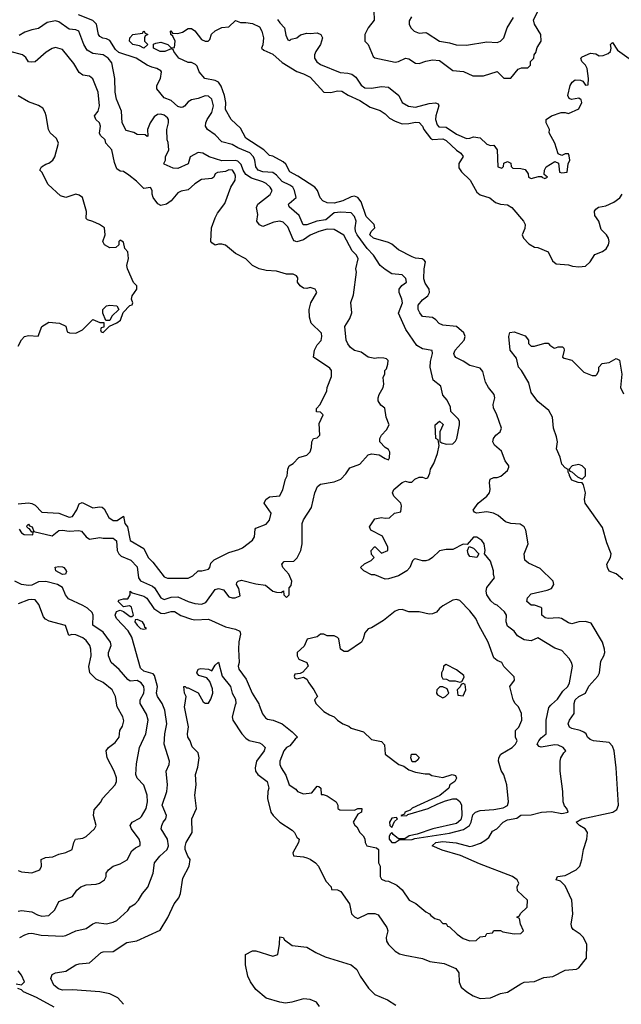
# Model space of a CAD drawing. Header units: inches. Extents: x 2380249 to 2585472, y 382747 to 546448.
# Tile 31 of 256: x 2402899 to 2406441, y 468237 to 474037. Entities that reach past the tile are written whole.
import ezdxf

# ---------------------------------------------------------------- set-up
doc = ezdxf.new("R2010")
doc.units = ezdxf.units.IN
doc.header["$MEASUREMENT"] = 0
doc.layers.add('C4406', color=7, linetype='Continuous')
doc.layers.add('C4407', color=7, linetype='Continuous')

msp = doc.modelspace()

# ---------------------------------------------------------------- linework, layer by layer
at = {"layer": 'C4406', "color": 4}
for points, elevation in [([(2402890, 469024.7), (2402910, 469018), (2402970, 469011.3), (2403018, 469030), (2403028, 469050), (2403026, 469090), (2403050, 469102), (2403094.6, 469105.4), (2403130, 469121), (2403170, 469131), (2403208, 469150), (2403218, 469190), (2403228, 469210), (2403270, 469216), (2403290, 469226), (2403339, 469270), (2403349.2, 469290), (2403332.7, 469350), (2403337.5, 469382.5), (2403374.2, 469425.8), (2403389.4, 469450.6), (2403461.2, 469530), (2403469.2, 469550), (2403469.1, 469570.9), (2403454.5, 469610), (2403414, 469690), (2403409, 469730), (2403422, 469750), (2403460.1, 469779.9), (2403485.2, 469810), (2403489.2, 469850), (2403504.7, 469875.3), (2403512.9, 469907.1), (2403506, 469930), (2403472.3, 469990), (2403470.9, 470000)], 96), ([(2402890, 468786), (2402910, 468790.8), (2402970, 468782), (2403003.5, 468763.5), (2403030, 468756), (2403070, 468761), (2403105.6, 468794.4), (2403130, 468842), (2403210, 468872), (2403235.3, 468910), (2403258, 468930), (2403290, 468941), (2403350, 468944.7), (2403368.9, 468951.1), (2403398, 468970), (2403408, 468990), (2403408.7, 469010), (2403422, 469030), (2403449, 469050), (2403490, 469064), (2403531.3, 469088.7), (2403559, 469141), (2403580.2, 469159.8), (2403608, 469172), (2403608.7, 469190), (2403602, 469210), (2403557.2, 469270), (2403549.2, 469290), (2403562, 469310), (2403607, 469333), (2403616.6, 469343.4), (2403642.7, 469390), (2403652.3, 469430), (2403649.4, 469469.4), (2403630, 469528), (2403590, 469568.7), (2403583.7, 469590), (2403586.3, 469653.7), (2403605.2, 469750), (2403640.9, 469830), (2403656, 469910), (2403646.3, 469946.3), (2403614.9, 470000)], 92), ([(2402899, 468630), (2402930, 468646.8), (2402950, 468654.8), (2402970, 468656.3), (2403024.5, 468644.5), (2403150, 468638), (2403170, 468642), (2403230, 468670.6), (2403290, 468684), (2403330, 468711), (2403350, 468718.8), (2403410, 468711), (2403450, 468721), (2403470, 468731), (2403535.3, 468790), (2403550, 468811.3), (2403578, 468830), (2403598, 468850), (2403622, 468890), (2403652.5, 468927.5), (2403684, 469010), (2403693.2, 469070), (2403724.5, 469110), (2403766.6, 469150), (2403775.1, 469170), (2403769.4, 469210), (2403732.7, 469270), (2403735.1, 469290), (2403743.7, 469310), (2403759.3, 469330), (2403763.7, 469350), (2403738, 469410), (2403765.2, 469490), (2403769.3, 469530), (2403761.2, 469610), (2403779, 469650), (2403781.2, 469670), (2403749, 469770), (2403752.7, 469830), (2403765.1, 469890), (2403754, 469970), (2403742.3, 470000)], 88), ([(2403510, 468237.2), (2403475.8, 468275.8), (2403430, 468298.9), (2403370, 468311.6), (2403210, 468322), (2403150, 468320.9), (2403127.5, 468327.5), (2403099, 468350), (2403082, 468390), (2403090, 468412), (2403110, 468422), (2403170, 468433.4), (2403230, 468470.6), (2403250, 468476.3), (2403310, 468480.7), (2403378, 468542), (2403390, 468546), (2403450, 468547.7), (2403530, 468601), (2403589.3, 468610.7), (2403725.6, 468674.4), (2403772.1, 468747.9), (2403809, 468830), (2403836.5, 468863.5), (2403845.2, 468890), (2403860.2, 468979.8), (2403897.2, 469050), (2403902, 469090), (2403889, 469110), (2403873.2, 469150), (2403873.6, 469166.4), (2403879, 469190), (2403914, 469250), (2403913.2, 469330), (2403939.3, 469390), (2403929.2, 469470), (2403937.2, 469530), (2403933.2, 469590), (2403946.8, 469633.2), (2403955.1, 469690), (2403950, 469718), (2403914.6, 469754.6), (2403902, 469790), (2403889.3, 469810), (2403886, 469830), (2403892.1, 469872.1), (2403869.5, 469990), (2403871.1, 470000)], 84), ([(2404168.1, 470000), (2404150.5, 469930), (2404153.4, 469910), (2404207.7, 469830), (2404230, 469804.9), (2404250, 469790.5), (2404310, 469777.3), (2404324.7, 469770), (2404344.7, 469750), (2404338.8, 469730), (2404294, 469670), (2404284.9, 469630), (2404287.3, 469610), (2404300.7, 469590), (2404355.5, 469550), (2404364.9, 469510), (2404359.1, 469490), (2404358, 469450), (2404378, 469370), (2404391.3, 469350), (2404431.3, 469310), (2404503.4, 469263.4), (2404516, 469250), (2404530, 469221), (2404544.7, 469210), (2404541, 469190), (2404506.8, 469130), (2404511.3, 469111.3), (2404570, 469105.5), (2404590, 469099.3), (2404610, 469092.7), (2404640.5, 469070), (2404657.3, 469050), (2404702, 468962), (2404732, 468930), (2404734, 468914), (2404770, 468911.3), (2404790, 468902), (2404841, 468830), (2404852, 468770), (2404870, 468752), (2404890, 468742), (2404950, 468771.3), (2404990, 468771.3), (2405010, 468764.7), (2405061, 468690), (2405066, 468670), (2405057.3, 468630), (2405058.8, 468610), (2405071, 468590), (2405110, 468551), (2405135.3, 468535.3), (2405166.4, 468526.4), (2405270, 468506.8), (2405314, 468490), (2405398.4, 468478.4), (2405467.3, 468447.3), (2405483.5, 468423.5), (2405487.1, 468367.1), (2405498, 468338), (2405530.7, 468310.7), (2405567.9, 468287.9), (2405610, 468271), (2405670, 468274.8), (2405730, 468300.7), (2405771.5, 468308.5), (2405850, 468358.8), (2405870, 468366.8), (2405930, 468370.7), (2405985.6, 468394.4), (2406038.4, 468401.6), (2406110, 468438.8), (2406176.5, 468443.5), (2406190, 468451.3), (2406235.3, 468510), (2406238, 468590), (2406218, 468630), (2406198, 468650), (2406158, 468678), (2406149, 468690), (2406145.2, 468710), (2406155.1, 468770), (2406149, 468850), (2406110, 468935.3), (2406082, 468962), (2406058, 468970), (2406066, 468990), (2406110, 468996.3), (2406176, 469030), (2406196, 469050), (2406209.5, 469090.5), (2406218, 469150), (2406237.2, 469210), (2406241.2, 469250), (2406228.7, 469270), (2406195.3, 469290), (2406175.3, 469310), (2406209, 469330), (2406391.6, 469368.4), (2406415, 469385), (2406424.5, 469410), (2406409.8, 469630), (2406399.2, 469730), (2406390, 469757.7), (2406370, 469778.5), (2406278, 469790), (2406258, 469798), (2406241.2, 469810), (2406234, 469830), (2406220.1, 469840.1), (2406198, 469850), (2406150, 469861.2), (2406135.3, 469870), (2406129, 469890), (2406135.3, 469910), (2406164, 469950), (2406163.8, 470000)], 84), ([(2404309, 470000), (2404328.1, 469948.1), (2404345.2, 469925.2), (2404357.3, 469917.3), (2404392, 469910), (2404444.7, 469890), (2404502.8, 469842.8), (2404534, 469810), (2404520.7, 469799.3), (2404490, 469759), (2404470, 469749), (2404454.8, 469730), (2404431, 469670), (2404431.3, 469650), (2404438, 469630), (2404466.4, 469586.4), (2404486, 469530), (2404524.7, 469504.7), (2404534, 469490), (2404570, 469478), (2404618, 469482), (2404650, 469522), (2404659.6, 469519.6), (2404672, 469510), (2404674, 469474), (2404686, 469474), (2404710, 469464.7), (2404762, 469430), (2404772, 469410), (2404772, 469390), (2404782.8, 469382.8), (2404870, 469381), (2404890, 469390.8), (2404914, 469390), (2404912, 469370), (2404890, 469358), (2404862, 469310), (2404871.6, 469291.6), (2404883.6, 469283.6), (2404902, 469250), (2404922, 469230), (2404931.6, 469211.6), (2404932, 469190), (2404942, 469170), (2404998.8, 469158.8), (2405011.3, 469150), (2405012, 469070), (2405022, 469050), (2405022, 468990), (2405030, 468974), (2405050, 468964.7), (2405070, 468962), (2405119.8, 468939.8), (2405150, 468912), (2405191.6, 468851.6), (2405230.9, 468830.9), (2405290, 468782), (2405311.1, 468771.1), (2405319.6, 468759.6), (2405343.6, 468743.6), (2405370, 468734), (2405390, 468714), (2405410, 468714), (2405418, 468698), (2405430, 468694), (2405474, 468650), (2405510, 468624.7), (2405550, 468611.3), (2405587.3, 468612.7), (2405610, 468634), (2405642, 468638), (2405650, 468654), (2405682, 468658), (2405690, 468672), (2405730, 468672), (2405743.6, 468663.6), (2405810, 468652), (2405850, 468654), (2405866, 468670), (2405848.4, 468708.4), (2405842, 468742), (2405826, 468750), (2405842, 468758), (2405847.3, 468772.7), (2405886, 468810), (2405888, 468850), (2405830, 468906), (2405828, 468930), (2405838, 468950), (2405828.7, 468970), (2405801.2, 468990), (2405605.3, 469065.3), (2405494, 469114), (2405386, 469146), (2405328, 469170), (2405348.7, 469190), (2405390, 469195.6), (2405467.9, 469187.9), (2405550, 469166.8), (2405566, 469170), (2405612.9, 469187.1), (2405638, 469202), (2405660.4, 469219.6), (2405683.1, 469256.9), (2405708.4, 469271.6), (2405746, 469310), (2405770, 469324.7), (2405825.6, 469334.4), (2405850, 469351), (2405910, 469353.4), (2405971.7, 469368.3), (2406030, 469372.7), (2406090, 469360.3), (2406129, 469370), (2406120.9, 469390), (2406107, 469407), (2406098.9, 469430), (2406096.9, 469490), (2406081.7, 469610), (2406080.4, 469670), (2406085.1, 469690), (2406101.7, 469718.3), (2406115.3, 469730), (2406099, 469750), (2406070, 469763.7), (2406050, 469766.6), (2405970, 469752.7), (2405956.5, 469756.5), (2405946, 469770), (2405955.1, 469790), (2405970, 469807.3), (2405998, 469830), (2405998.7, 469910), (2406015.1, 469984.9), (2406026.9, 470000)], 88), ([(2404652, 470000), (2404690, 469962), (2404722, 469942), (2404750, 469931), (2404770, 469911.3), (2404802, 469890), (2404836, 469876), (2404850, 469864.7), (2404922.8, 469842.8), (2404970, 469798), (2405030, 469784.7), (2405046.4, 469766.4), (2405051.3, 469710), (2405132, 469650), (2405159.8, 469639.8), (2405190, 469618), (2405230, 469604.7), (2405286, 469594), (2405310, 469594), (2405325.2, 469585.2), (2405390, 469574), (2405446, 469590), (2405464.7, 469584.7), (2405471.3, 469570), (2405461, 469550), (2405431.3, 469530), (2405424.7, 469510), (2405372.2, 469467.8), (2405210, 469392.8), (2405198.3, 469381.7), (2405166.8, 469370), (2405163.6, 469356.4), (2405142, 469350), (2405146.8, 469346.8), (2405178, 469350), (2405184.7, 469355.3), (2405304, 469390), (2405361, 469419), (2405405.1, 469434.9), (2405450, 469447.4), (2405470, 469447.4), (2405491.1, 469431.1), (2405500.2, 469410), (2405502, 469350), (2405496.1, 469323.9), (2405470, 469302.6), (2405331, 469270), (2405239.9, 469240.1), (2405192, 469230), (2405167.1, 469212.9), (2405130, 469211.8), (2405097.2, 469237.2), (2405090, 469249), (2405079.8, 469240.2), (2405074, 469226), (2405074.9, 469210), (2405090, 469190.6), (2405110, 469190.7), (2405133.2, 469206.8), (2405210, 469208.9), (2405225.2, 469214.8), (2405430, 469246), (2405512.3, 469267.7), (2405548, 469290), (2405557.2, 469310), (2405566.7, 469353.3), (2405582.7, 469370), (2405610, 469379.5), (2405690, 469384.9), (2405745.4, 469394.6), (2405771, 469409), (2405776.9, 469430), (2405767.3, 469530), (2405750, 469588), (2405733.6, 469613.6), (2405718, 469670), (2405720.7, 469690), (2405731.8, 469710), (2405798, 469750), (2405817.2, 469770), (2405828, 469790), (2405818, 469810), (2405818, 469850), (2405838, 469870), (2405855.3, 469910), (2405854, 469950), (2405835.3, 469990), (2405825.3, 470000)], 92), ([(2404664.2, 468224.2), (2404646, 468250), (2404610, 468266), (2404570, 468269.7), (2404502, 468250), (2404464.5, 468244.5), (2404430, 468249.4), (2404350, 468274), (2404290, 468324), (2404258, 468370), (2404243.1, 468403.1), (2404228, 468470), (2404228, 468490), (2404229.1, 468530.9), (2404270, 468551.3), (2404290, 468552), (2404390, 468521), (2404418, 468530), (2404428.4, 468591.6), (2404430, 468634), (2404450, 468631.3), (2404458, 468618), (2404504, 468584), (2404590, 468573.4), (2404641.6, 468541.6), (2404697.3, 468517.3), (2404850.3, 468470.3), (2404883.1, 468443.1), (2404904, 468404), (2404953.3, 468333.3), (2404990, 468294.9), (2405064.2, 468264.2), (2405112.5, 468232.5)], 76), ([(2402878, 468358), (2402910, 468352), (2402928, 468370), (2402910, 468408), (2402890, 468435.3)], 88), ([(2403101, 468221), (2402997.4, 468277.4), (2402922, 468310), (2402910, 468322), (2402888, 468330)], 88)]:
    msp.add_lwpolyline(points, dxfattribs=dict(at, elevation=elevation))
at = {"layer": 'C4406', "color": 4, "elevation": 92}
for points in [[(2405210, 469666), (2405202, 469690), (2405206, 469710), (2405230.7, 469710.7), (2405250, 469692), (2405243.6, 469676.4), (2405230, 469666)], [(2405117, 469337), (2405090, 469332.8), (2405076.3, 469310), (2405078, 469290), (2405090, 469278), (2405106.3, 469313.7), (2405124, 469330)]]:
    msp.add_lwpolyline(points, close=True, dxfattribs=at)
at = {"layer": 'C4407', "color": 4}
for points, elevation in [([(2404984.7, 474090), (2404986.4, 474033.6), (2404951.3, 473990), (2404931.3, 473950), (2404931.3, 473910), (2404951, 473890), (2404981, 473821), (2404990, 473812), (2405110, 473786.4), (2405130, 473790.6), (2405170.5, 473810.5), (2405190, 473806.8), (2405230, 473781), (2405250, 473778.8), (2405290, 473793.4), (2405330, 473800.7), (2405370, 473797.3), (2405450, 473738), (2405511.1, 473731.1), (2405566.4, 473706.4), (2405630, 473706.8), (2405710, 473731.3), (2405750, 473692), (2405790, 473692), (2405834.6, 473745.4), (2405852.7, 473752.7), (2405890, 473754), (2405906, 473770), (2405906, 473790), (2405926, 473810), (2405928, 473830), (2405937.2, 473842.8), (2405946, 473874), (2405969.1, 473910.9), (2405966.6, 473950), (2405929.3, 474010), (2405924.1, 474035.9), (2405950, 474084.7)], 92), ([(2402896.2, 471036.2), (2402910, 471014), (2402924.4, 471004.4), (2402976.4, 471003.6), (2402978, 471018), (2402970, 471018), (2402957.2, 471037.2), (2402950, 471039), (2402941.2, 471050), (2402942, 471058), (2402950, 471064.7), (2402956.3, 471056.3), (2402973, 471050), (2402982, 471022), (2403090, 470997.3), (2403130, 471027.3), (2403150, 471030.5), (2403190, 471024.9), (2403247.5, 471027.5), (2403263.5, 471023.5), (2403291, 470990), (2403310, 470977.3), (2403370, 470987.7), (2403390, 470983), (2403450, 470983), (2403468.1, 470968.1), (2403472.7, 470910), (2403482, 470890), (2403497, 470877), (2403553.3, 470853.3), (2403590, 470814.8), (2403599.3, 470750), (2403610, 470730.8), (2403680.6, 470700.6), (2403692.4, 470690), (2403730, 470630.7), (2403750, 470622), (2403790, 470635.8), (2403830, 470636.5), (2403890.4, 470610.4), (2403930, 470599.1), (2403970, 470594), (2403995.1, 470604.9), (2404050, 470681), (2404070, 470686.8), (2404098, 470678), (2404130, 470638), (2404150, 470631.3), (2404168.4, 470631.6), (2404196.4, 470643.6), (2404190, 470686), (2404175.3, 470710), (2404178, 470722), (2404186, 470730), (2404205.2, 470734.8), (2404290, 470714), (2404347.1, 470707.1), (2404390, 470671.3), (2404410, 470664.7), (2404438, 470662), (2404452, 470672), (2404454, 470650), (2404470, 470634), (2404486, 470650), (2404486, 470690), (2404496.4, 470703.6), (2404502, 470730), (2404484, 470770), (2404449, 470810), (2404442, 470830), (2404455.3, 470844.7), (2404512.5, 470847.5), (2404532.1, 470867.9), (2404553.2, 470910), (2404562.7, 470950), (2404562, 471070), (2404569.1, 471090.9), (2404616.5, 471163.5), (2404637.2, 471250), (2404652.9, 471287.1), (2404670, 471301), (2404750, 471314.8), (2404790, 471331), (2404818.6, 471361.4), (2404843.1, 471396.9), (2404902, 471418), (2404950, 471474.8), (2404970, 471480.7), (2405014.8, 471474.8), (2405050, 471452), (2405070, 471444.7), (2405076.4, 471456.4), (2405078, 471490), (2405070, 471506), (2405050, 471518), (2405019, 471550), (2405019, 471570), (2405029, 471590), (2405059.5, 471620.5), (2405074, 471650), (2405056.5, 471696.5), (2405048.9, 471748.9), (2405025.6, 471765.6), (2405008.9, 471791.1), (2405008.7, 471810), (2405015.3, 471830), (2405039, 471870), (2405042, 471890), (2405038, 471930), (2405048.7, 471951.3), (2405049.3, 471970.7), (2405059, 471981), (2405067.3, 472007.3), (2405068, 472030), (2405059, 472039), (2405043.1, 472043.1), (2405010, 472045.2), (2404990, 472041.2), (2404950, 472049.3), (2404910, 472079), (2404870, 472089.2), (2404846.3, 472106.3), (2404830, 472128), (2404821.2, 472150), (2404814, 472230), (2404843.2, 472276.8), (2404855.3, 472310), (2404849.3, 472370.7), (2404864, 472416), (2404882, 472550), (2404878, 472570), (2404892.5, 472627.5), (2404881.2, 472650), (2404855.9, 472675.9), (2404807.2, 472767.2), (2404750, 472800.9), (2404710, 472802.9), (2404661, 472790), (2404610, 472767.3), (2404570, 472739.6), (2404530, 472729.4), (2404515.1, 472735.1), (2404510, 472742), (2404477.6, 472817.6), (2404450, 472845.2), (2404430, 472849.3), (2404395.9, 472844.1), (2404330, 472819), (2404310, 472828), (2404295.3, 472850), (2404301.2, 472890), (2404294, 472930), (2404301.2, 472950), (2404372.7, 473007.3), (2404384.5, 473030), (2404373.3, 473050), (2404350, 473071.3), (2404330, 473082), (2404262.8, 473102.8), (2404230, 473124.2), (2404214, 473150), (2404203.6, 473183.6), (2404183.6, 473203.6), (2404167.9, 473207.9), (2404090, 473205.1), (2404015.3, 473230), (2403978, 473250), (2403950, 473254.5), (2403902, 473230), (2403890, 473188.7), (2403830, 473161.2), (2403803.2, 473163.2), (2403750, 473186), (2403748, 473190), (2403758, 473210), (2403758, 473230), (2403777.2, 473270), (2403774, 473314), (2403768, 473330), (2403766, 473390), (2403776, 473430), (2403775.1, 473450), (2403770, 473459), (2403750, 473475.1), (2403730, 473480.9), (2403710, 473479.3), (2403690, 473465.2), (2403666.8, 473430), (2403651.3, 473390), (2403654, 473350), (2403650, 473348.7), (2403638, 473358), (2403590, 473361.2), (2403571.9, 473371.9), (2403524.9, 473384.9), (2403502.4, 473430), (2403498, 473498), (2403469.5, 473569.5), (2403462, 473610), (2403458.4, 473690), (2403442, 473782), (2403419.3, 473810), (2403390, 473829.5), (2403330, 473838.4), (2403296.9, 473856.9), (2403277, 473890), (2403248, 473970), (2403230, 473977.2), (2403190, 473980.9), (2403130, 474023.6), (2403110, 474029.6), (2403060.5, 474019.5), (2403010, 473985.2), (2402970, 473977.2), (2402930, 473962.7), (2402896.1, 473943.9)], 92), ([(2406026.9, 470000), (2406030, 470004), (2406066, 470034), (2406097.6, 470082.4), (2406125.2, 470110), (2406136, 470130), (2406154, 470230), (2406150, 470246), (2406134.6, 470274.6), (2406090, 470322), (2406050, 470335.3), (2405950, 470395.3), (2405910, 470379), (2405870, 470384), (2405830, 470408), (2405810, 470435.3), (2405770, 470464), (2405762.7, 470490), (2405765.2, 470530), (2405754, 470550), (2405710, 470588.7), (2405694.6, 470594.6), (2405673.6, 470613.6), (2405649.3, 470649.3), (2405646, 470670), (2405650, 470692), (2405695.3, 470750), (2405689, 470769), (2405689, 470790), (2405670, 470848), (2405635.3, 470890), (2405639, 470910), (2405633.2, 470950), (2405619, 470970), (2405590, 470988.7), (2405570, 470988), (2405534, 470946), (2405510, 470948), (2405450, 470915.3), (2405410, 470917.2), (2405370.7, 470909.3), (2405330, 470868.7), (2405310, 470855.3), (2405290.6, 470849.4), (2405270, 470849.3), (2405230, 470862), (2405221, 470859), (2405211, 470849), (2405196, 470810), (2405178, 470790), (2405130, 470762), (2405070, 470744), (2405050, 470742), (2404990, 470768), (2404970, 470768), (2404926, 470790), (2404906, 470810), (2404929.1, 470830.9), (2404968.4, 470851.6), (2404986, 470870), (2404970, 470886), (2404968.7, 470911.3), (2404988.4, 470931.6), (2404991.6, 470931.6), (2405030, 470894), (2405066, 470910), (2405066, 470930), (2405034.6, 470994.6), (2404966, 471030), (2404958, 471050), (2404990, 471096), (2405030, 471104.7), (2405050, 471101), (2405076.4, 471103.6), (2405106, 471130), (2405142, 471138), (2405146, 471174), (2405142, 471190), (2405102, 471230), (2405094, 471250), (2405102, 471270), (2405150, 471311.3), (2405170, 471318), (2405190, 471312), (2405207.3, 471312.7), (2405226, 471330), (2405250, 471342), (2405270, 471342), (2405290, 471334), (2405302, 471338), (2405314.6, 471365.4), (2405318, 471390), (2405336.4, 471423.6), (2405358.6, 471481.4), (2405368, 471528), (2405362, 471562), (2405348, 471570), (2405346, 471650), (2405370, 471672), (2405391.6, 471651.6), (2405371.6, 471608.4), (2405372.7, 471552.7), (2405383.6, 471543.6), (2405410, 471536), (2405450, 471538), (2405465.6, 471554.4), (2405473.2, 471570), (2405488.7, 471650), (2405488.7, 471670), (2405483.1, 471683.1), (2405438, 471730), (2405434.6, 471754.6), (2405416.4, 471796.4), (2405390, 471826), (2405378, 471878), (2405334, 471914), (2405315.1, 471990), (2405317.2, 472022.8), (2405328.7, 472070), (2405328, 472088), (2405270, 472099), (2405238, 472118), (2405172.9, 472212.9), (2405128.4, 472308.4), (2405152.3, 472370), (2405149.3, 472390), (2405132.7, 472430), (2405133.2, 472450), (2405149.3, 472470.7), (2405175.3, 472490), (2405172.5, 472512.5), (2405150, 472534), (2405090, 472540.9), (2405050, 472565.1), (2405021.6, 472590), (2404982, 472650), (2404945.1, 472690), (2404886.6, 472770), (2404876.9, 472790), (2404874.3, 472810), (2404879.7, 472850), (2404870, 472878), (2404850, 472898.4), (2404790, 472903.5), (2404750, 472898.9), (2404701.5, 472858.5), (2404649, 472851), (2404590, 472829.6), (2404567.8, 472827.8), (2404543.5, 472883.5), (2404486.3, 472933.7), (2404482, 472950), (2404485.1, 472954.9), (2404526, 472990), (2404517, 473030), (2404506.6, 473050), (2404490, 473062.9), (2404444, 473084), (2404410, 473121.2), (2404390, 473136), (2404330, 473141.3), (2404302.7, 473150), (2404289.6, 473170), (2404284.2, 473210), (2404275.6, 473230), (2404253.2, 473253.2), (2404182.5, 473282.5), (2404150, 473300.9), (2404090, 473318.4), (2404050, 473359.5), (2404004, 473390), (2403993.2, 473410), (2403994, 473430), (2404002, 473450), (2404030, 473491.3), (2404039.5, 473530), (2404030, 473568.7), (2404010, 473586), (2403990, 473589.3), (2403950, 473572.7), (2403910, 473564), (2403890, 473554), (2403870, 473528), (2403858.8, 473521.2), (2403850, 473519), (2403830, 473525.2), (2403790, 473560.9), (2403750, 473576), (2403706, 473630), (2403706, 473650), (2403728, 473690), (2403734, 473730), (2403730, 473735.3), (2403706, 473750), (2403676.5, 473756.5), (2403650, 473769.2), (2403584, 473810), (2403483.3, 473843.3), (2403462.4, 473862.4), (2403430, 473914), (2403410, 473925.1), (2403387.8, 473927.8), (2403370, 473937.2), (2403362, 473950), (2403351.8, 474010), (2403330, 474033.2), (2403245.8, 474065.8)], 88), ([(2406163.8, 470000), (2406163.7, 470010), (2406170, 470031), (2406190, 470050.7), (2406229.5, 470070.5), (2406250, 470110.8), (2406303.7, 470170), (2406312.3, 470190), (2406320.7, 470259.3), (2406339, 470290), (2406344, 470310), (2406342.7, 470330), (2406329.3, 470370), (2406262.7, 470482.7), (2406230, 470492.7), (2406190, 470489.2), (2406150, 470479), (2406130, 470484), (2406089.3, 470509.3), (2406070, 470513.2), (2406010.5, 470509.5), (2405992.9, 470512.9), (2405974, 470530), (2405974, 470570), (2405970, 470575.3), (2405930, 470589), (2405910, 470589), (2405884, 470610), (2405889.1, 470630.9), (2405910, 470656), (2406004, 470676), (2406030, 470686), (2406044, 470710), (2406039, 470730), (2405964.1, 470804.1), (2405895.5, 470835.5), (2405873.2, 470853.2), (2405869.2, 470890), (2405892, 470950), (2405879.3, 471030), (2405869.4, 471049.4), (2405845.6, 471065.6), (2405790, 471069.3), (2405760.1, 471080.1), (2405716.2, 471116.2), (2405688, 471130), (2405650, 471137.2), (2405589.3, 471129.3), (2405576.4, 471136.4), (2405568.7, 471148.7), (2405599, 471190), (2405649, 471230), (2405665.2, 471250), (2405669.2, 471270), (2405664, 471310), (2405669, 471330), (2405690, 471341), (2405710, 471341), (2405732.1, 471347.9), (2405770, 471382), (2405778, 471402), (2405779, 471410), (2405758, 471438), (2405736, 471496), (2405695.3, 471530), (2405684, 471550), (2405688.7, 471570), (2405702, 471590), (2405728, 471610), (2405735.3, 471630), (2405708.7, 471710), (2405689.2, 471750), (2405686, 471770), (2405695.6, 471810), (2405691.8, 471830), (2405659.6, 471870), (2405641.3, 471901.3), (2405624.8, 471964.8), (2405610, 471985.2), (2405550, 471999.3), (2405510, 472026), (2405466.8, 472046.8), (2405458, 472058), (2405454, 472070), (2405462.7, 472090), (2405515.1, 472150), (2405520.9, 472170), (2405512.9, 472192.9), (2405470, 472229.3), (2405390, 472238), (2405367.9, 472247.9), (2405349.2, 472270), (2405330, 472282), (2405270, 472289), (2405254, 472310), (2405245.2, 472330), (2405245.1, 472354.9), (2405270, 472386.8), (2405302.7, 472410), (2405312, 472430), (2405309.4, 472450), (2405285.9, 472485.9), (2405277.4, 472510), (2405279.6, 472570), (2405289, 472610), (2405281.2, 472621.2), (2405269.3, 472629.3), (2405230, 472631.6), (2405210, 472639.6), (2405130, 472680.9), (2405090, 472714.5), (2405070, 472725.1), (2404981.2, 472750), (2404961.2, 472770), (2404968.7, 472790), (2404989.3, 472810), (2404985.1, 472830), (2404938, 472878), (2404910, 472964), (2404889.7, 472989.7), (2404870, 472998.4), (2404850, 472993.6), (2404801, 472970), (2404750, 472956.9), (2404710, 472958.4), (2404684, 472970), (2404667.5, 472987.5), (2404653.2, 473030), (2404637.2, 473050), (2404536.2, 473116.2), (2404490, 473140.9), (2404465.4, 473185.4), (2404450, 473200.7), (2404390, 473232.3), (2404370, 473237.2), (2404337.2, 473270), (2404230, 473339), (2404198, 473398), (2404144, 473450), (2404110, 473508.7), (2404112, 473550), (2404105.6, 473590), (2404086, 473646), (2404069.6, 473669.6), (2404050, 473679.5), (2403988.7, 473690), (2403955.3, 473730), (2403944, 473764), (2403934, 473774), (2403910, 473784), (2403890, 473785.2), (2403835.3, 473810), (2403806, 473850), (2403802, 473862), (2403790, 473866), (2403754, 473850), (2403726, 473850), (2403686, 473870), (2403687.3, 473892.7), (2403700.4, 473899.6), (2403730, 473904.7), (2403770.8, 473890.8), (2403790, 473872), (2403810, 473874), (2403814, 473910), (2403800.4, 473940.4), (2403788.7, 473950), (2403786, 473970), (2403788.9, 473971.1), (2403798, 473958), (2403830, 473956), (2403856.5, 473963.5), (2403890, 473984.7), (2403910, 473984.7), (2403930, 473972), (2403970, 473921), (2403990, 473911), (2404008.9, 473911.1), (2404019.3, 473920.7), (2404029, 473951), (2404050, 473972), (2404088.4, 473991.6), (2404130, 473994), (2404170, 474032), (2404199.6, 474019.6), (2404230, 474021), (2404270, 474014), (2404310, 473994.8), (2404324, 473970), (2404333.4, 473930), (2404330.7, 473889.3), (2404322, 473870), (2404337.3, 473857.3), (2404390, 473833), (2404444.2, 473784.2), (2404530, 473731), (2404570, 473718.8), (2404610, 473699.1), (2404690, 473610.7), (2404730, 473607.7), (2404770, 473617.3), (2404795.5, 473615.5), (2404832.7, 473592.7), (2404900.6, 473560.6), (2404961.7, 473521.7), (2405022, 473502), (2405050, 473482.8), (2405076.5, 473456.5), (2405110, 473438.4), (2405150, 473424.4), (2405190, 473424.9), (2405230, 473433.4), (2405250, 473430.7), (2405270, 473410.8), (2405279.1, 473390), (2405318.3, 473338.3), (2405330, 473330.4), (2405390, 473334.9), (2405410, 473324.9), (2405470, 473267.7), (2405496, 473250), (2405510, 473231.3), (2405484.9, 473190), (2405484.1, 473164.1), (2405499.9, 473139.9), (2405551.5, 473091.5), (2405590, 473021), (2405610, 473006), (2405667.5, 472987.5), (2405700.4, 472960.4), (2405730, 472950.7), (2405770, 472946), (2405796, 472930), (2405864.9, 472850), (2405874.9, 472830), (2405872.7, 472807.3), (2405858, 472770), (2405864.7, 472750), (2405896, 472716), (2405930, 472698), (2405950, 472694.8), (2406010.5, 472670.5), (2406036, 472616), (2406058, 472598), (2406130, 472594), (2406154, 472586), (2406190, 472582), (2406230, 472584.7), (2406258, 472610), (2406285.6, 472654.4), (2406330, 472671), (2406352.1, 472687.9), (2406365.2, 472710), (2406369, 472730), (2406365.2, 472750), (2406353.2, 472770), (2406321.5, 472801.5), (2406308.7, 472850), (2406284.5, 472884.5), (2406282.7, 472910), (2406290, 472921), (2406307.2, 472932.8), (2406350, 472940.7), (2406397.2, 472962.8), (2406431.8, 472988.2), (2406446, 473010)], 84), ([(2404417.5, 474037.5), (2404430, 474018), (2404458, 473990), (2404466.4, 473946.4), (2404478, 473918), (2404490, 473914), (2404498, 473922), (2404530, 473931), (2404552.1, 473947.9), (2404590, 473957.3), (2404610, 473954.8), (2404650, 473958.8), (2404671.3, 473950), (2404681, 473930), (2404670.7, 473890.7), (2404642, 473850), (2404635.5, 473830), (2404635.5, 473810), (2404648.9, 473788.9), (2404670, 473773), (2404785.5, 473725.5), (2404830, 473722.4), (2404855.3, 473715.3), (2404877.7, 473697.7), (2404910, 473651), (2404930, 473634.8), (2404970, 473633.4), (2405030, 473644), (2405070, 473638.8), (2405130.4, 473590.4), (2405151.3, 473550), (2405187.9, 473527.9), (2405230, 473521.6), (2405310, 473542.4), (2405346.4, 473546.4), (2405362, 473542), (2405366, 473530), (2405348.6, 473471.4), (2405347, 473450), (2405357.5, 473417.5), (2405366.6, 473406.6), (2405410, 473403), (2405470, 473362), (2405530, 473337.3), (2405550, 473338.8), (2405570, 473347.3), (2405610, 473342), (2405650, 473304.7), (2405670, 473296), (2405690, 473298), (2405711, 473270), (2405714, 473170), (2405738, 473162), (2405747.3, 473172.7), (2405748.7, 473191.3), (2405770, 473202), (2405790, 473192), (2405791.6, 473171.6), (2405802, 473162), (2405850, 473161), (2405875.3, 473155.3), (2405892, 473130), (2405894, 473110), (2405910, 473102), (2405952.7, 473112.7), (2405974, 473114), (2405974, 473110), (2405990, 473102), (2406006, 473110), (2405986, 473126), (2405988, 473150), (2405998, 473170), (2406050, 473202), (2406071.6, 473191.6), (2406078, 473138), (2406090, 473134), (2406122, 473138), (2406127.3, 473187.3), (2406138, 473210), (2406134.6, 473234.6), (2406130, 473246), (2406110, 473246), (2406090, 473238), (2406070, 473246), (2406048.7, 473310), (2406015.3, 473370), (2406018, 473390), (2405998, 473430), (2405998, 473450), (2406030, 473471.3), (2406086, 473490), (2406110.7, 473490.7), (2406130, 473484.7), (2406190, 473511.3), (2406209, 473550), (2406204, 473564), (2406190, 473574), (2406146.8, 473566.8), (2406133.2, 473573.2), (2406127, 473590), (2406139.5, 473650), (2406151.5, 473668.5), (2406170, 473682), (2406200.7, 473680.7), (2406214.4, 473674.4), (2406230, 473652), (2406246, 473654), (2406248.7, 473690), (2406239, 473750), (2406229.2, 473769.2), (2406208.7, 473790), (2406202, 473810), (2406210, 473818), (2406260.2, 473839.8), (2406290, 473836), (2406310, 473824.7), (2406334.6, 473825.4), (2406363.1, 473836.9), (2406378, 473850), (2406382, 473870), (2406378, 473890), (2406390, 473902), (2406418, 473858), (2406487.9, 473807.9)], 88), ([(2405205.4, 474054.6), (2405192, 474030), (2405192, 474010), (2405201, 473990), (2405222, 473970), (2405250, 473958), (2405290, 473961), (2405298, 473958), (2405370, 473911), (2405430, 473901), (2405468, 473888), (2405530, 473887.7), (2405650, 473906.8), (2405710, 473902.8), (2405730, 473911.3), (2405748.7, 473930), (2405769.2, 473990), (2405806, 474050)], 96), ([(2402890, 471184.7), (2402950, 471190.8), (2402970, 471187.3), (2402990, 471177.3), (2403030, 471136), (2403130, 471130.4), (2403190, 471106), (2403210, 471110.8), (2403235.1, 471150), (2403250, 471184.7), (2403267, 471193), (2403330, 471160.7), (2403370, 471167.7), (2403384.9, 471164.9), (2403395.6, 471155.6), (2403424.6, 471104.6), (2403450, 471086.8), (2403473.2, 471086.8), (2403510, 471112), (2403518.8, 471070), (2403533.4, 471050), (2403548.6, 470968.6), (2403630, 470922.8), (2403654.8, 470870), (2403682.5, 470842.5), (2403750, 470756), (2403770, 470747.3), (2403890, 470746.8), (2403918.9, 470761.1), (2403950, 470791), (2403971.1, 470791.1), (2404010, 470801), (2404019, 470810), (2404025.2, 470834.8), (2404043.7, 470856.3), (2404130, 470898.8), (2404190, 470916), (2404210, 470926.8), (2404270, 470971.3), (2404281.2, 470990), (2404284.7, 471035.3), (2404290, 471042), (2404350, 471064.7), (2404369, 471090), (2404379.3, 471130), (2404339, 471190), (2404349, 471210), (2404370, 471226.8), (2404430, 471232), (2404449, 471270), (2404464, 471330), (2404474, 471350), (2404478, 471390), (2404486, 471410), (2404510, 471422), (2404542, 471458), (2404590, 471471.3), (2404609.1, 471490.9), (2404616.4, 471516.4), (2404618, 471550), (2404628.7, 471570), (2404650, 471574), (2404666, 471590), (2404662, 471658), (2404686, 471710), (2404670, 471726), (2404647.3, 471727.3), (2404647.3, 471747.3), (2404668.9, 471771.1), (2404708, 471850), (2404708.7, 471870), (2404734.6, 471934.6), (2404735.3, 471970), (2404724.7, 471984.7), (2404628, 472050), (2404635.3, 472090), (2404650, 472122), (2404673.6, 472146.4), (2404678, 472170), (2404675.3, 472190), (2404615.3, 472250), (2404604.7, 472284.7), (2404604, 472330), (2404614, 472370), (2404648.7, 472430), (2404638, 472450), (2404610, 472459), (2404590, 472454), (2404570, 472455.3), (2404550, 472468.7), (2404535.3, 472490), (2404536.4, 472516.4), (2404528.4, 472528.4), (2404510, 472538), (2404470, 472538), (2404410, 472555.3), (2404350, 472559), (2404309.3, 472569.3), (2404269.3, 472589.3), (2404230, 472628.7), (2404170, 472659), (2404110, 472708.7), (2404090, 472715.3), (2404070, 472715.3), (2404050, 472709.2), (2404030, 472722), (2404025.2, 472730), (2404028.7, 472810), (2404049, 472870), (2404063.2, 472896.8), (2404106.3, 472953.7), (2404141.2, 473050), (2404167.5, 473092.5), (2404170, 473115.3), (2404165.6, 473130), (2404151.5, 473150), (2404130, 473152.6), (2404110, 473142.9), (2404063, 473137), (2404050.7, 473129.3), (2404041, 473110), (2404030, 473101.2), (2403970, 473095.1), (2403930, 473069.3), (2403890, 473035.1), (2403850, 473027.3), (2403830, 473018), (2403790.6, 472970), (2403762.8, 472950), (2403730, 472942.9), (2403711.6, 472951.6), (2403685.2, 472990), (2403679, 473010), (2403679, 473030), (2403670, 473048), (2403630, 473042.7), (2403586.2, 473086.2), (2403541.5, 473121.5), (2403510, 473142), (2403490, 473144), (2403470, 473158), (2403456.5, 473196.5), (2403441.2, 473270), (2403405.2, 473310), (2403401.2, 473330), (2403374.8, 473354.8), (2403369.5, 473369.5), (2403374.5, 473410), (2403369.6, 473429.6), (2403346.6, 473450), (2403339.5, 473470), (2403361.2, 473498.8), (2403368, 473530), (2403360.7, 473610), (2403329.5, 473689.5), (2403310, 473705.2), (2403270, 473709.5), (2403250, 473726), (2403218.6, 473778.6), (2403150, 473860.9), (2403110, 473872.7), (2403090, 473866.6), (2403055.1, 473844.9), (2402990, 473789.4), (2402970, 473786), (2402950, 473789.3), (2402934.2, 473814.2), (2402915.3, 473830), (2402842, 473850)], 96), ([(2402890, 472114), (2402910, 472152), (2402928, 472170), (2402950, 472176), (2403008, 472172), (2403028.7, 472230), (2403070, 472254.8), (2403134, 472250), (2403171.1, 472231.1), (2403178, 472198), (2403192.7, 472192.7), (2403230, 472191.3), (2403268, 472210), (2403330, 472272), (2403370, 472254), (2403394, 472254), (2403394, 472226), (2403378, 472222), (2403374, 472210), (2403378, 472198), (2403390, 472194), (2403427.3, 472232.7), (2403470, 472251.3), (2403492.7, 472267.3), (2403508, 472312), (2403547.3, 472352.7), (2403562, 472358), (2403566, 472370), (2403558, 472390), (2403562, 472410), (2403588, 472450), (2403588, 472470), (2403569.1, 472489.1), (2403534, 472570), (2403529, 472590), (2403539, 472630), (2403535.3, 472670), (2403518, 472690), (2403510, 472726), (2403490, 472738), (2403482, 472730), (2403482, 472710), (2403464.7, 472695.3), (2403430, 472694), (2403398, 472710), (2403388.7, 472730), (2403402, 472770), (2403398, 472810), (2403368, 472830), (2403330, 472849), (2403298, 472858), (2403290, 472866), (2403292.9, 472907.1), (2403268.7, 472990), (2403250, 473004), (2403230, 473009), (2403170.5, 472989.5), (2403138.9, 472998.9), (2403067.2, 473067.2), (2403030, 473138), (2403018, 473150), (2403028, 473170), (2403053.2, 473186.8), (2403070, 473191), (2403094, 473210), (2403105.2, 473230), (2403126.6, 473310), (2403116.3, 473336.3), (2403079.3, 473370), (2403069.5, 473389.5), (2403055.1, 473470), (2403049.5, 473490), (2403034.9, 473514.9), (2403010, 473532.3), (2402950, 473552.3), (2402890, 473589.3)], 104), ([(2406450, 470739.3), (2406410, 470772.7), (2406370, 470789.3), (2406359, 470810), (2406355.3, 470830), (2406378, 470870), (2406381.2, 470890), (2406355.4, 470955.4), (2406330, 471045.2), (2406228.7, 471190), (2406224, 471210), (2406229.2, 471250), (2406218, 471298), (2406210, 471308.7), (2406186, 471310), (2406150, 471324), (2406135.3, 471350), (2406136.4, 471356.4), (2406128, 471372), (2406128, 471388), (2406110, 471398), (2406090, 471418), (2406080.2, 471460.2), (2406059.3, 471510), (2406064.5, 471550), (2406059.6, 471579.6), (2406042.7, 471630), (2406036.5, 471696.5), (2406015.1, 471735.1), (2405950, 471789), (2405910, 471842), (2405897, 471897), (2405853.2, 471970), (2405836, 471990), (2405823.2, 472043.2), (2405786.6, 472090), (2405779, 472170), (2405784.7, 472195.3), (2405810, 472198), (2405875.3, 472175.3), (2405894, 472150), (2405894, 472130), (2405910, 472114), (2405930, 472114), (2405990, 472132), (2406010, 472132), (2406019.6, 472119.6), (2406043.6, 472103.6), (2406050, 472102), (2406069, 472111), (2406094, 472110), (2406102, 472102), (2406104.7, 472090), (2406094, 472050), (2406103.6, 472043.6), (2406150, 472031.3), (2406220.7, 471960.7), (2406270, 471942), (2406290, 471942), (2406298, 471950), (2406308.7, 471970), (2406309.3, 471990.7), (2406329.1, 472010.9), (2406370, 472018), (2406410, 472042), (2406430, 472032), (2406444, 471950), (2406436, 471870), (2406453.2, 471833.2)], 76), ([(2403614.9, 470000), (2403609, 470010), (2403609, 470030), (2403629.4, 470070.6), (2403632.7, 470090), (2403629.3, 470110), (2403615.1, 470130), (2403590, 470144.5), (2403550, 470141.2), (2403535.3, 470150), (2403485.2, 470210), (2403437.2, 470250), (2403420.9, 470290), (2403422.7, 470310), (2403437.2, 470350), (2403432.7, 470370), (2403390, 470429.2), (2403329.6, 470469.6), (2403332.3, 470530), (2403325.1, 470545.1), (2403297.2, 470570), (2403270, 470586.6), (2403186.3, 470626.3), (2403169.3, 470649.3), (2403151.9, 470691.9), (2403122, 470710), (2403053.2, 470726.8), (2403010, 470726), (2402970, 470707), (2402950, 470703.7), (2402909.3, 470709.3), (2402870, 470729)], 92), ([(2403742.3, 470000), (2403738.4, 470010), (2403709.7, 470050), (2403705.1, 470070), (2403709.7, 470110), (2403693.4, 470173.4), (2403684.1, 470184.1), (2403630, 470199.6), (2403610, 470217.2), (2403559.5, 470399.5), (2403537.6, 470437.6), (2403469.7, 470509.7), (2403460.9, 470530), (2403469.4, 470550.6), (2403490, 470558.8), (2403510, 470552), (2403550, 470520.7), (2403559.3, 470520.7), (2403568.7, 470530), (2403557, 470577), (2403544.7, 470584.7), (2403510, 470579), (2403479, 470610), (2403482.7, 470617.3), (2403510, 470624.9), (2403534.8, 470625.2), (2403549.2, 470650), (2403550, 470671), (2403561, 470661), (2403630, 470640.5), (2403646.8, 470630), (2403688.2, 470568.2), (2403730, 470540.4), (2403750, 470539.3), (2403790, 470550.6), (2403810, 470550.8), (2403848.2, 470528.2), (2403910, 470505.5), (2403930, 470501.6), (2404010, 470506.8), (2404110, 470460.7), (2404170, 470446.8), (2404194.4, 470434.4), (2404198, 470418), (2404188.6, 470371.4), (2404186.4, 470330), (2404190.5, 470250), (2404186, 470230), (2404190, 470212), (2404233, 470153), (2404267.7, 470070), (2404306.6, 470006.6), (2404309, 470000)], 88), ([(2403470.9, 470000), (2403463.7, 470050), (2403442.7, 470090), (2403390, 470133.2), (2403350, 470152.7), (2403312.7, 470190), (2403306.8, 470226.8), (2403319.3, 470290), (2403318, 470330), (2403312.7, 470350), (2403290, 470379.3), (2403270, 470395.1), (2403230, 470412.7), (2403205.4, 470414.6), (2403188, 470410), (2403168.7, 470468.7), (2403073.3, 470493.3), (2403050, 470505.2), (2403038.9, 470518.9), (2403012, 470592), (2402990, 470619), (2402970, 470622.7), (2402950, 470619.3), (2402890, 470597)], 96), ([(2405825.3, 470000), (2405815.3, 470010), (2405804, 470030), (2405784, 470110), (2405812.9, 470147.1), (2405810, 470166), (2405750, 470228), (2405738, 470250), (2405710, 470262), (2405690, 470278), (2405658, 470370), (2405601.2, 470470), (2405584, 470510), (2405550, 470554), (2405490, 470615.3), (2405470, 470622), (2405450, 470618), (2405390, 470584), (2405370.6, 470569.4), (2405352.8, 470547.2), (2405330, 470537.2), (2405310, 470536), (2405250, 470549.4), (2405190, 470549.5), (2405150, 470562.7), (2405130, 470560.9), (2405110, 470552.7), (2405041.1, 470498.9), (2404970, 470455.3), (2404951, 470449), (2404930, 470426), (2404922, 470390), (2404912, 470370), (2404830, 470315.3), (2404810, 470315.3), (2404788, 470330), (2404778, 470390), (2404770, 470398), (2404750, 470408), (2404710, 470408), (2404690, 470418), (2404670, 470418), (2404650, 470402), (2404591.3, 470388.7), (2404573.7, 470346.3), (2404532, 470310), (2404532, 470290), (2404542, 470270), (2404590, 470251.3), (2404598, 470230), (2404565.4, 470194.6), (2404550, 470186), (2404518, 470182), (2404514, 470170), (2404518, 470158), (2404530, 470154), (2404570, 470164.7), (2404590, 470152), (2404601, 470130), (2404631.3, 470090), (2404652, 470050), (2404634, 470030), (2404642, 470010), (2404652, 470000)], 92), ([(2403871.1, 470000), (2403879, 470050), (2403869.1, 470070.9), (2403866, 470110), (2403874, 470110), (2403882, 470102), (2403890, 470102), (2403950, 470071), (2403979.8, 470019.8), (2403990, 470011.3), (2404010, 470012), (2404025.2, 470034.8), (2404036, 470070), (2404034.8, 470094.8), (2404018.6, 470138.6), (2404000.4, 470160.4), (2403954.6, 470174.6), (2403942, 470190), (2403950, 470211.3), (2403964.7, 470215.3), (2404011.3, 470211.3), (2404030, 470202), (2404050, 470234), (2404070, 470252), (2404090.8, 470170), (2404140.7, 470110), (2404150.7, 470070.7), (2404170, 470034), (2404170.7, 470010), (2404168.1, 470000)], 84)]:
    msp.add_lwpolyline(points, dxfattribs=dict(at, elevation=elevation))
for points, elevation in [([(2403630, 473869.4), (2403604, 473884), (2403566, 473890), (2403546, 473910), (2403548, 473930), (2403566, 473950), (2403622, 473958), (2403630, 473972), (2403638, 473958), (2403654, 473950), (2403638, 473942), (2403634, 473930), (2403634, 473910), (2403654, 473890)], 84), ([(2403406, 472266), (2403388.4, 472308.4), (2403388.7, 472330), (2403410, 472351), (2403430, 472356), (2403470.8, 472350.8), (2403482, 472330), (2403442, 472290), (2403430, 472266)], 104), ([(2406190, 471416), (2406151.3, 471408.7), (2406134, 471390), (2406138, 471378), (2406150, 471374), (2406183.5, 471343.5), (2406210, 471331.3), (2406229.3, 471350.7), (2406229.2, 471390), (2406210, 471409.2)], 76), ([(2405590, 470869.2), (2405550, 470875.3), (2405539, 470890), (2405535.3, 470910), (2405546, 470934), (2405570, 470924.7), (2405602, 470890)], 88), ([(2403150, 470768.3), (2403112.3, 470790), (2403108.2, 470811.8), (2403130, 470816), (2403150, 470814.9), (2403158.4, 470810), (2403173, 470793), (2403174.1, 470785.9), (2403168.1, 470771.9)], 88), ([(2403590, 470504), (2403578, 470502), (2403576, 470490), (2403590, 470471.3), (2403610, 470451.3), (2403630, 470447.7), (2403646, 470450), (2403636.4, 470456.4), (2403634, 470470), (2403621.2, 470490)], 88), ([(2405410, 470238), (2405394, 470230), (2405392, 470210), (2405382, 470190), (2405382, 470170), (2405390, 470154), (2405411.6, 470151.6), (2405430, 470142), (2405463.6, 470143.6), (2405490, 470134), (2405502, 470138), (2405516.4, 470163.6), (2405514.6, 470174.6), (2405470, 470208)], 96), ([(2405390, 470108), (2405372.7, 470107.3), (2405354, 470090), (2405352, 470070), (2405359.6, 470059.6), (2405390, 470042), (2405406, 470050), (2405426, 470070), (2405415.3, 470095.3)], 96), ([(2405510, 470126), (2405498, 470122), (2405492.7, 470107.3), (2405474, 470090), (2405478, 470058), (2405510, 470054), (2405526, 470090), (2405522, 470122)], 96)]:
    msp.add_lwpolyline(points, close=True, dxfattribs=dict(at, elevation=elevation))

doc.saveas('drawing.dxf')
